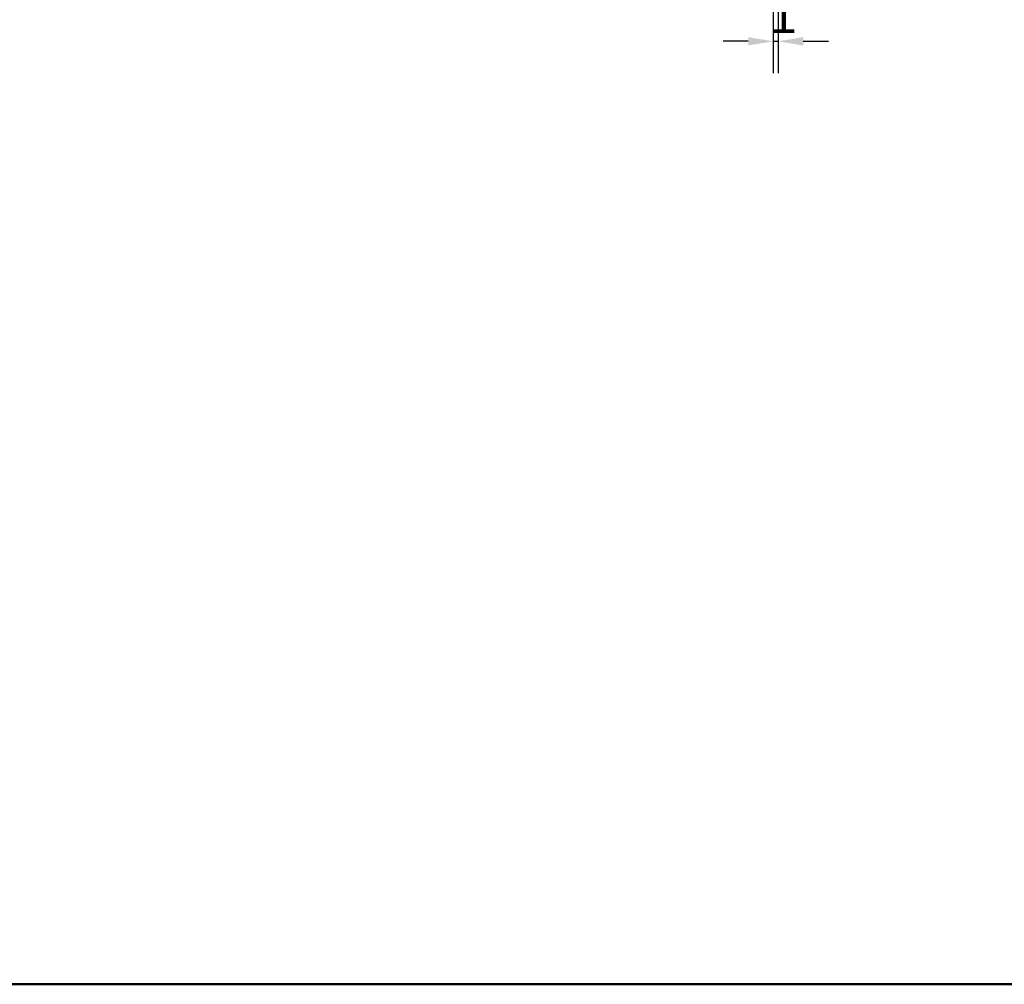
# Model space of a CAD drawing. Header units: millimetres. Extents: x 20 to 833, y 20 to 574.
# Tile 9 of 24: x 242 to 438, y 20 to 212. Entities that reach past the tile are written whole.
import ezdxf

# ---------------------------------------------------------------- set-up
doc = ezdxf.new("R2010")
doc.units = ezdxf.units.MM
doc.header["$LTSCALE"] = 2
doc.layers.add('Bemaßungen(DIN)', color=7, linetype='Continuous', lineweight=25)
doc.layers.add('Skizziergeometrie(DIN)', color=7, linetype='Continuous', lineweight=50)
doc.styles.add('STANDARD-DIN~0', font='arial.ttf')
doc.dimstyles.new('CAD-LAN', dxfattribs={"dimscale": 2, "dimtxt": 3.5, "dimasz": 2.5, "dimexe": 3.175, "dimexo": 0, "dimgap": 0.8, "dimtad": 1, "dimrnd": 1e-08, "dimtxsty": 'STANDARD-DIN~0', "dimcen": 0.09, "dimdle": 10, "dimclrd": 250, "dimclre": 250, "dimclrt": 250, "dimadec": 0, "dimazin": 2, "dimtfac": 1, "dimtmove": 0, "dimatfit": 3, "dimfxl": 1, "dimtolj": 1, "dimtzin": 0, "dimlwd": 25, "dimlwe": 25, "dimarcsym": 0})

# ---------------------------------------------------------------- blocks, each defined once
blk = doc.blocks.new('Ränder Standardrahmen')
at = {"layer": 'Skizziergeometrie(DIN)', "flags": 128}
blk.add_lwpolyline([(10, 10), (10, 287), (410, 287), (410, 10), (10, 10)], dxfattribs=at)
blk = doc.blocks.new('*D21')
at = {"layer": 'Bemaßungen(DIN)', "color": 250, "linetype": 'Continuous', "lineweight": 25, "true_color": 0x3f3f3f, "transparency": 16777216}
for p, q in [((391.91, 255.93), (391.91, 201.49)), ((392.88, 255.93), (392.88, 201.49)), ((386.91, 207.84), (381.91, 207.84)), ((391.91, 207.84), (392.88, 207.84)), ((397.88, 207.84), (402.88, 207.84))]:
    blk.add_line(p, q, dxfattribs=at)
at = {"layer": 'Bemaßungen(DIN)', "color": 250, "linetype": 'Continuous', "true_color": 0x3f3f3f, "transparency": 16777216}
for points in [[(386.91, 208.67), (386.91, 207.01), (391.91, 207.84)], [(397.88, 208.67), (397.88, 207.01), (392.88, 207.84)]]:
    blk.add_solid(points, dxfattribs=at)
at = {"layer": 'Defpoints', "color": 0, "linetype": 'Continuous', "transparency": 16777216}
for p in [(391.91, 255.93), (392.88, 255.93), (392.88, 207.84)]:
    blk.add_point(p, dxfattribs=at)
at = {"layer": 'Bemaßungen(DIN)', "color": 250, "linetype": 'Continuous', "lineweight": 25, "true_color": 0x3f3f3f, "transparency": 16777216, "insert": (391.11, 216.47), "char_height": 7, "attachment_point": 1, "style": 'STANDARD-DIN~0'}
blk.add_mtext('\\A1;1', dxfattribs=at)

msp = doc.modelspace()

# ---------------------------------------------------------------- block references
at = {"xscale": 2, "yscale": 2, "zscale": 2}
msp.add_blockref('Ränder Standardrahmen', (0, 0), dxfattribs=at)

# ---------------------------------------------------------------- dimensions: what is measured, and where the dimension line sits
at = {"layer": 'Bemaßungen(DIN)', "color": 250, "linetype": 'Continuous', "lineweight": 25, "true_color": 0x3f3f3f}
dim = msp.add_linear_dim(base=(392.88, 207.839), p1=(391.91, 255.928), p2=(392.88, 255.928), angle=180, dimstyle='CAD-LAN', override={"dimgap": 0.8, "dimdec": 0, "dimtol": 0, "dimlim": 0, "dimtp": 0, "dimtm": 0, "dimtdec": 2, "dimtofl": 1, "dimatfit": 1}, dxfattribs=at)
dim.commit()
dim.dimension.update_dxf_attribs({"geometry": '*D21', "text_midpoint": (392.395, 207.839), "dimtype": 160})

doc.saveas('drawing.dxf')
